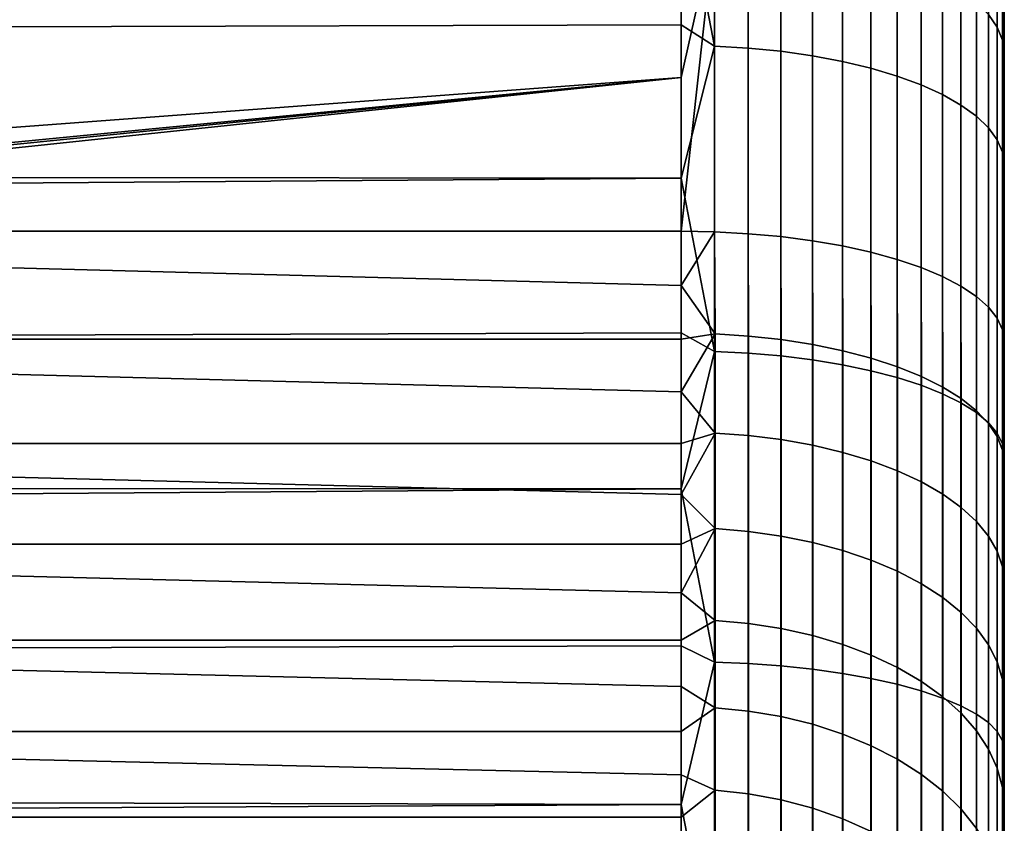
# Model space of a CAD drawing. Header units: metres. Extents: x -28 to 70, y -212 to 27.
# Tile 210 of 220: x 66.69 to 69.74, y 4.97 to 7.45. Entities that reach past the tile are written whole.
import ezdxf

# ---------------------------------------------------------------- set-up
doc = ezdxf.new("R2010")
doc.units = ezdxf.units.M
doc.layers.add('solid_10_261_012_XXX', color=7, linetype='CONTINUOUS')

msp = doc.modelspace()

# ---------------------------------------------------------------- linework, layer by layer
at = {"layer": 'solid_10_261_012_XXX'}
for points in [[(69.738998, -17.743555, 107.205429), (69.738998, 17.911919, 107.66256), (69.738998, 18.068514, 108.123878), (69.738998, -17.911919, 107.66256)], [(69.738998, 15.504929, 108.356667), (69.738998, -18.068514, 108.123878), (69.738998, -17.911919, 107.66256), (69.738998, 18.068514, 108.123878)], [(69.738998, -18.146111, 119.631935), (69.738998, 17.99575, 120.095322), (69.738998, 17.83357, 120.554672), (69.738998, -17.99575, 120.095322)], [(69.738998, -15.504929, 119.643333), (69.738998, 17.99575, 120.095322), (69.738998, -18.146111, 119.631935)], [(69.738998, 15.504929, 119.643333), (69.738998, 17.99575, 120.095322), (69.738998, -15.504929, 119.643333)], [(69.738998, -17.563536, 106.752777), (69.738998, 17.743555, 107.205429), (69.738998, 17.911919, 107.66256), (69.738998, -17.743555, 107.205429)], [(69.738998, -17.99575, 120.095322), (69.738998, 17.83357, 120.554672), (69.738998, 17.65967, 121.009712), (69.738998, -17.83357, 120.554672)], [(69.738998, -17.371964, 106.304878), (69.738998, 17.563536, 106.752777), (69.738998, 17.743555, 107.205429), (69.738998, -17.563536, 106.752777)], [(69.738998, -17.83357, 120.554672), (69.738998, 17.65967, 121.009712), (69.738998, 17.474148, 121.460175), (69.738998, -17.65967, 121.009712)], [(69.738998, -17.168959, 105.862015), (69.738998, 17.371964, 106.304878), (69.738998, 17.563536, 106.752777), (69.738998, -17.371964, 106.304878)], [(69.738998, -17.65967, 121.009712), (69.738998, 17.474148, 121.460175), (69.738998, 17.277142, 121.905716), (69.738998, -17.474148, 121.460175)], [(69.738998, -16.954683, 105.42453), (69.738998, 17.168959, 105.862015), (69.738998, 17.371964, 106.304878), (69.738998, -17.168959, 105.862015)], [(69.738998, -17.474148, 121.460175), (69.738998, 17.277142, 121.905716), (69.738998, 17.068789, 122.346039), (69.738998, -17.277142, 121.905716)], [(69.738998, -16.729265, 104.992691), (69.738998, 16.954683, 105.42453), (69.738998, 17.168959, 105.862015), (69.738998, -16.954683, 105.42453)], [(69.738998, -17.277142, 121.905716), (69.738998, 17.068789, 122.346039), (69.738998, 16.849211, 122.780899), (69.738998, -17.068789, 122.346039)], [(69.738998, -16.492836, 104.566742), (69.738998, 16.729265, 104.992691), (69.738998, 16.954683, 105.42453), (69.738998, -16.729265, 104.992691)], [(69.738998, -17.068789, 122.346039), (69.738998, 16.849211, 122.780899), (69.738998, 16.61854, 123.209999), (69.738998, -16.849211, 122.780899)], [(69.738998, -16.245565, 104.147003), (69.738998, 16.492836, 104.566742), (69.738998, 16.729265, 104.992691), (69.738998, -16.492836, 104.566742)], [(69.738998, -16.849211, 122.780899), (69.738998, 16.61854, 123.209999), (69.738998, 16.376963, 123.633018), (69.738998, -16.61854, 123.209999)], [(69.738998, -15.987629, 103.733757), (69.738998, 16.245565, 104.147003), (69.738998, 16.492836, 104.566742), (69.738998, -16.245565, 104.147003)], [(69.738998, -16.61854, 123.209999), (69.738998, 16.376963, 123.633018), (69.738998, 16.124622, 124.049706), (69.738998, -16.376963, 123.633018)], [(69.738998, -15.719178, 103.327255), (69.738998, 15.987629, 103.733757), (69.738998, 16.245565, 104.147003), (69.738998, -15.987629, 103.733757)], [(69.738998, -16.376963, 123.633018), (69.738998, 16.124622, 124.049706), (69.738998, 15.861667, 124.459808), (69.738998, -16.124622, 124.049706)], [(69.738998, 15.994229, 113.570305), (69.738998, -15.948125, 112.712616), (69.738998, -15.856026, 111.858398), (69.738998, 15.948125, 112.712616)], [(69.738998, 15.994229, 113.570305), (69.738998, -15.994229, 113.570305), (69.738998, -15.948125, 112.712616)], [(69.738998, 15.994229, 113.570305), (69.738998, 15.994229, 114.429695), (69.738998, -15.994229, 114.429695), (69.738998, -15.994229, 113.570305)], [(69.738998, 15.994229, 114.429695), (69.738998, 15.948125, 115.287384), (69.738998, -15.994229, 114.429695)], [(69.738998, -15.440375, 102.92775), (69.738998, 15.719178, 103.327255), (69.738998, 15.987629, 103.733757), (69.738998, -15.719178, 103.327255)], [(69.738998, 15.948125, 112.712616), (69.738998, -15.856026, 111.858398), (69.738998, -15.718177, 111.010201), (69.738998, 15.856026, 111.858398)], [(69.738998, 15.856026, 116.141602), (69.738998, -15.948125, 115.287384), (69.738998, -15.994229, 114.429695), (69.738998, 15.948125, 115.287384)], [(69.738998, -16.124622, 124.049706), (69.738998, 15.861667, 124.459808), (69.738998, 15.588284, 124.863029), (69.738998, -15.861667, 124.459808)], [(69.738998, 15.856026, 111.858398), (69.738998, -15.718177, 111.010201), (69.738998, -15.535112, 110.171127), (69.738998, 15.718177, 111.010201)], [(69.738998, 15.718177, 116.989799), (69.738998, -15.856026, 116.141602), (69.738998, -15.948125, 115.287384), (69.738998, 15.856026, 116.141602)], [(69.738998, -15.151441, 102.535538), (69.738998, 15.440375, 102.92775), (69.738998, 15.719178, 103.327255), (69.738998, -15.440375, 102.92775)], [(69.738998, 15.718177, 111.010201), (69.738998, -15.535112, 110.171127), (69.738998, -15.307111, 109.342499), (69.738998, 15.535112, 110.171127)], [(69.738998, 15.535112, 117.828873), (69.738998, -15.718177, 116.989799), (69.738998, -15.856026, 116.141602), (69.738998, 15.718177, 116.989799)], [(69.738998, -15.861667, 124.459808), (69.738998, 15.588284, 124.863029), (69.738998, 15.304669, 125.259087), (69.738998, -15.588284, 124.863029)], [(69.738998, 15.535112, 110.171127), (69.738998, -15.307111, 109.342499), (69.738998, -15.035082, 108.527679), (69.738998, 15.307111, 109.342499)], [(69.738998, 15.307111, 118.657501), (69.738998, -15.535112, 117.828873), (69.738998, -15.718177, 116.989799), (69.738998, 15.535112, 117.828873)], [(69.738998, 15.504929, 108.356667), (69.738998, -15.504929, 108.356667), (69.738998, -18.068514, 108.123878)], [(69.738998, 15.504929, 119.643333), (69.738998, -15.504929, 119.643333), (69.738998, -15.035082, 119.472321)], [(69.738998, 15.504929, 108.356667), (69.738998, 15.035082, 108.527679), (69.738998, -15.504929, 108.356667)], [(69.738998, 15.035082, 119.472321), (69.738998, 15.504929, 119.643333), (69.738998, -15.035082, 119.472321)], [(69.738998, -14.852552, 102.150879), (69.738998, 15.151441, 102.535538), (69.738998, 15.440375, 102.92775), (69.738998, -15.151441, 102.535538)], [(69.738998, 15.035082, 108.527679), (69.738998, 15.307111, 109.342499), (69.738998, -15.035082, 108.527679)], [(69.738998, 15.035082, 119.472321), (69.738998, -15.307111, 118.657501), (69.738998, -15.535112, 117.828873), (69.738998, 15.307111, 118.657501)], [(69.738998, -15.588284, 124.863029), (69.738998, 15.304669, 125.259087), (69.738998, 15.010991, 125.647751), (69.738998, -15.304669, 125.259087)], [(69.738998, -14.543883, 101.773987), (69.738998, 14.852552, 102.150879), (69.738998, 15.151441, 102.535538), (69.738998, -14.852552, 102.150879)], [(69.738998, 15.035082, 108.527679), (69.738998, -15.035082, 108.527679), (69.738998, -15.504929, 108.356667)], [(69.738998, 15.035082, 119.472321), (69.738998, -15.035082, 119.472321), (69.738998, -15.307111, 118.657501)], [(69.738998, -15.304669, 125.259087), (69.738998, 15.010991, 125.647751), (69.738998, 14.707424, 126.028786), (69.738998, -15.010991, 125.647751)], [(69.738998, -14.543883, 101.773987), (69.738998, 14.543883, 101.773987), (69.738998, 14.852552, 102.150879)], [(69.738998, -15.010991, 125.647751), (69.738998, 14.707424, 126.028786), (69.738998, 14.394206, 126.401886), (69.738998, -14.707424, 126.028786)], [(69.738998, -14.225649, 101.405121), (69.738998, 14.225649, 101.405121), (69.738998, 14.543883, 101.773987)], [(69.738998, -14.543883, 101.773987), (69.738998, -14.225649, 101.405121), (69.738998, 14.543883, 101.773987)], [(69.738998, -14.394206, 126.401886), (69.738998, 14.394206, 126.401886), (69.738998, 14.071533, 126.76683)], [(69.738998, -14.394206, 126.401886), (69.738998, -14.707424, 126.028786), (69.738998, 14.394206, 126.401886)], [(69.738998, -13.898085, 101.044571), (69.738998, 13.898085, 101.044571), (69.738998, 14.225649, 101.405121)], [(69.738998, -14.225649, 101.405121), (69.738998, -13.898085, 101.044571), (69.738998, 14.225649, 101.405121)], [(69.738998, -14.071533, 126.76683), (69.738998, 14.071533, 126.76683), (69.738998, 13.739594, 127.123398)], [(69.738998, -14.071533, 126.76683), (69.738998, -14.394206, 126.401886), (69.738998, 14.071533, 126.76683)], [(69.738998, -13.561379, 100.69252), (69.738998, 13.561379, 100.69252), (69.738998, 13.898085, 101.044571)], [(69.738998, -13.898085, 101.044571), (69.738998, -13.561379, 100.69252), (69.738998, 13.898085, 101.044571)], [(69.738998, -13.739594, 127.123398), (69.738998, 13.739594, 127.123398), (69.738998, 13.398613, 127.471344)], [(69.738998, -13.739594, 127.123398), (69.738998, -14.071533, 126.76683), (69.738998, 13.739594, 127.123398)], [(69.738998, -13.215735, 100.349197), (69.738998, 13.215735, 100.349197), (69.738998, 13.561379, 100.69252)], [(69.738998, -13.561379, 100.69252), (69.738998, -13.215735, 100.349197), (69.738998, 13.561379, 100.69252)], [(69.738998, -13.398613, 127.471344), (69.738998, 13.398613, 127.471344), (69.738998, 13.048852, 127.81041)], [(69.738998, -13.398613, 127.471344), (69.738998, -13.739594, 127.123398), (69.738998, 13.398613, 127.471344)], [(69.738998, -12.861423, 100.01487), (69.738998, 12.861423, 100.01487), (69.738998, 13.215735, 100.349197)], [(69.738998, -13.215735, 100.349197), (69.738998, -12.861423, 100.01487), (69.738998, 13.215735, 100.349197)], [(69.738998, -13.048852, 127.81041), (69.738998, 13.048852, 127.81041), (69.738998, 12.690515, 128.140396)], [(69.738998, -13.048852, 127.81041), (69.738998, -13.398613, 127.471344), (69.738998, 13.048852, 127.81041)], [(69.738998, -12.498667, 99.689751), (69.738998, 12.498667, 99.689751), (69.738998, 12.861423, 100.01487)], [(69.738998, -12.861423, 100.01487), (69.738998, -12.498667, 99.689751), (69.738998, 12.861423, 100.01487)], [(69.738998, -12.690515, 128.140396), (69.738998, 12.690515, 128.140396), (69.738998, 12.323809, 128.461105)], [(69.738998, -12.690515, 128.140396), (69.738998, -13.048852, 127.81041), (69.738998, 12.690515, 128.140396)], [(69.738998, -12.127678, 99.374016), (69.738998, 12.127678, 99.374016), (69.738998, 12.498667, 99.689751)], [(69.738998, -12.498667, 99.689751), (69.738998, -12.127678, 99.374016), (69.738998, 12.498667, 99.689751)], [(69.738998, -12.323809, 128.461105), (69.738998, 12.323809, 128.461105), (69.738998, 11.949007, 128.772308)], [(69.738998, -12.323809, 128.461105), (69.738998, -12.690515, 128.140396), (69.738998, 12.323809, 128.461105)], [(69.738998, -11.748703, 99.067886), (69.738998, 11.748703, 99.067886), (69.738998, 12.127678, 99.374016)], [(69.738998, -12.127678, 99.374016), (69.738998, -11.748703, 99.067886), (69.738998, 12.127678, 99.374016)], [(69.738998, -11.949007, 128.772308), (69.738998, 11.949007, 128.772308), (69.738998, 11.566355, 129.073792)], [(69.738998, -11.949007, 128.772308), (69.738998, -12.323809, 128.461105), (69.738998, 11.949007, 128.772308)], [(69.738998, -11.362031, 98.771599), (69.738998, 11.362031, 98.771599), (69.738998, 11.748703, 99.067886)], [(69.738998, -11.748703, 99.067886), (69.738998, -11.362031, 98.771599), (69.738998, 11.748703, 99.067886)], [(69.738998, -11.566355, 129.073792), (69.738998, 11.566355, 129.073792), (69.738998, 11.176081, 129.365387)], [(69.738998, -11.566355, 129.073792), (69.738998, -11.949007, 128.772308), (69.738998, 11.566355, 129.073792)], [(69.738998, -10.967891, 98.485321), (69.738998, 10.967891, 98.485321), (69.738998, 11.362031, 98.771599)], [(69.738998, -11.362031, 98.771599), (69.738998, -10.967891, 98.485321), (69.738998, 11.362031, 98.771599)], [(69.738998, -11.176081, 129.365387), (69.738998, 11.176081, 129.365387), (69.738998, 10.778458, 129.646881)], [(69.738998, -11.176081, 129.365387), (69.738998, -11.566355, 129.073792), (69.738998, 11.176081, 129.365387)], [(69.738998, -10.566512, 98.209221), (69.738998, 10.566512, 98.209221), (69.738998, 10.967891, 98.485321)], [(69.738998, -10.967891, 98.485321), (69.738998, -10.566512, 98.209221), (69.738998, 10.967891, 98.485321)], [(69.738998, -10.778458, 129.646881), (69.738998, 10.778458, 129.646881), (69.738998, 10.373818, 129.91803)], [(69.738998, -10.778458, 129.646881), (69.738998, -11.176081, 129.365387), (69.738998, 10.778458, 129.646881)], [(69.738998, -10.158202, 97.943512), (69.738998, 10.158202, 97.943512), (69.738998, 10.566512, 98.209221)], [(69.738998, -10.566512, 98.209221), (69.738998, -10.158202, 97.943512), (69.738998, 10.566512, 98.209221)], [(69.738998, -10.373818, 129.91803), (69.738998, 10.373818, 129.91803), (69.738998, 9.962377, 130.178726)], [(69.738998, -10.373818, 129.91803), (69.738998, -10.778458, 129.646881), (69.738998, 10.373818, 129.91803)], [(69.738998, -9.743232, 97.688362), (69.738998, 9.743232, 97.688362), (69.738998, 10.158202, 97.943512)], [(69.738998, -10.158202, 97.943512), (69.738998, -9.743232, 97.688362), (69.738998, 10.158202, 97.943512)], [(69.738998, -9.962377, 130.178726), (69.738998, 9.962377, 130.178726), (69.738998, 9.544342, 130.428802)], [(69.738998, -9.962377, 130.178726), (69.738998, -10.373818, 129.91803), (69.738998, 9.962377, 130.178726)], [(69.738998, -9.321843, 97.443939), (69.738998, 9.321843, 97.443939), (69.738998, 9.743232, 97.688362)], [(69.738998, -9.743232, 97.688362), (69.738998, -9.321843, 97.443939), (69.738998, 9.743232, 97.688362)], [(69.738998, -9.544342, 130.428802), (69.738998, 9.544342, 130.428802), (69.738998, 9.119967, 130.668121)], [(69.738998, -9.544342, 130.428802), (69.738998, -9.962377, 130.178726), (69.738998, 9.544342, 130.428802)], [(69.738998, -8.894303, 97.210381), (69.738998, 8.894303, 97.210381), (69.738998, 9.321843, 97.443939)], [(69.738998, -9.321843, 97.443939), (69.738998, -8.894303, 97.210381), (69.738998, 9.321843, 97.443939)], [(69.738998, -9.119967, 130.668121), (69.738998, 9.119967, 130.668121), (69.738998, 8.689576, 130.896484)], [(69.738998, -9.119967, 130.668121), (69.738998, -9.544342, 130.428802), (69.738998, 9.119967, 130.668121)], [(69.738998, -8.460947, 96.987877), (69.738998, 8.460947, 96.987877), (69.738998, 8.894303, 97.210381)], [(69.738998, -8.894303, 97.210381), (69.738998, -8.460947, 96.987877), (69.738998, 8.894303, 97.210381)], [(69.738998, -8.689576, 130.896484), (69.738998, 8.689576, 130.896484), (69.738998, 8.253485, 131.113739)], [(69.738998, -8.689576, 130.896484), (69.738998, -9.119967, 130.668121), (69.738998, 8.689576, 130.896484)], [(69.738998, -8.022034, 96.776558), (69.738998, 8.022034, 96.776558), (69.738998, 8.460947, 96.987877)], [(69.738998, -8.460947, 96.987877), (69.738998, -8.022034, 96.776558), (69.738998, 8.460947, 96.987877)], [(69.689995, 8.357542, 131.406815), (69.689995, 7.470807, 131.80542), (69.717125, 7.431652, 131.712097), (69.717125, 8.313739, 131.315582)], [(68.842171, 7.372939, 95.414352), (68.738998, 7.90791, 95.629784), (68.842171, 8.299069, 95.809013)], [(68.842171, 7.372939, 95.414352), (68.842171, 8.299069, 95.809013), (68.945679, 8.292323, 95.823799), (68.945679, 7.366945, 95.429459)], [(68.945679, 7.366945, 95.429459), (68.945679, 8.292323, 95.823799), (69.046921, 8.281117, 95.848366), (69.046921, 7.35699, 95.454552)], [(69.717125, 8.313739, 131.315582), (69.717125, 7.431652, 131.712097), (69.733521, 7.391613, 131.616669), (69.733521, 8.268948, 131.22229)], [(69.046921, 7.35699, 95.454552), (69.046921, 8.281117, 95.848366), (69.144783, 8.265577, 95.882423), (69.144783, 7.343184, 95.489357)], [(69.144783, 7.343184, 95.489357), (69.144783, 8.265577, 95.882423), (69.238182, 8.245872, 95.925621), (69.238182, 7.325678, 95.533485)], [(69.733521, 8.268948, 131.22229), (69.733521, 7.391613, 131.616669), (69.738998, 7.812056, 131.319687)], [(69.238182, 7.325678, 95.533485), (69.238182, 8.245872, 95.925621), (69.326111, 8.222219, 95.977463), (69.326111, 7.304664, 95.586456)], [(69.738998, -8.253485, 131.113739), (69.738998, 8.253485, 131.113739), (69.738998, 7.812056, 131.319687)], [(69.738998, -8.253485, 131.113739), (69.738998, -8.689576, 130.896484), (69.738998, 8.253485, 131.113739)], [(69.326111, 7.304664, 95.586456), (69.326111, 8.222219, 95.977463), (69.407585, 8.194877, 96.037399), (69.407585, 7.280374, 95.64769)], [(69.407585, 7.280374, 95.64769), (69.407585, 8.194877, 96.037399), (69.481728, 8.164146, 96.104759), (69.481728, 7.253072, 95.716507)], [(69.481728, 7.253072, 95.716507), (69.481728, 8.164146, 96.104759), (69.547707, 8.130364, 96.178802), (69.547707, 7.223061, 95.79216)], [(69.547707, 7.223061, 95.79216), (69.547707, 8.130364, 96.178802), (69.604813, 8.093904, 96.25872), (69.604813, 7.190668, 95.873817)], [(69.604813, 7.190668, 95.873817), (69.604813, 8.093904, 96.25872), (69.65242, 8.055161, 96.343643), (69.65242, 7.15625, 95.960579)], [(69.65242, 7.15625, 95.960579), (69.65242, 8.055161, 96.343643), (69.689995, 8.014565, 96.432625), (69.689995, 7.120183, 96.051498)], [(69.738998, -7.577818, 96.576546), (69.738998, 7.577818, 96.576546), (69.738998, 8.022034, 96.776558)], [(69.738998, -8.022034, 96.776558), (69.738998, -7.577818, 96.576546), (69.738998, 8.022034, 96.776558)], [(69.689995, 7.120183, 96.051498), (69.689995, 8.014565, 96.432625), (69.717125, 7.972559, 96.524704), (69.717125, 7.082866, 96.145569)], [(69.717125, 7.082866, 96.145569), (69.717125, 7.972559, 96.524704), (69.733521, 7.929606, 96.618851), (69.733521, 7.044706, 96.24176)], [(69.733521, 7.929606, 96.618851), (69.738998, 7.577818, 96.576546), (69.738998, 7.128626, 96.387993)], [(69.733521, 7.044706, 96.24176), (69.733521, 7.929606, 96.618851), (69.738998, 7.128626, 96.387993)], [(28.470873, 7.328418, 95.391014), (28.284897, 7.668454, 95.528542), (68.738998, 7.90791, 95.629784), (68.738998, 7.438692, 95.434822)], [(68.842171, 7.372939, 95.414352), (68.738998, 7.438692, 95.434822), (68.738998, 7.90791, 95.629784)], [(69.733521, 7.391613, 131.616669), (69.738998, 7.365757, 131.51416), (69.738998, 7.812056, 131.319687)], [(69.738998, -7.812056, 131.319687), (69.738998, 7.812056, 131.319687), (69.738998, 7.365757, 131.51416)], [(69.738998, -7.812056, 131.319687), (69.738998, -8.253485, 131.113739), (69.738998, 7.812056, 131.319687)], [(68.738998, 7.746516, 132.438858), (59.5, 7.510454, 132.53627), (59.5, 6.585786, 132.884583), (68.738998, 7.275606, 132.6297)], [(68.842171, 7.736009, 132.437485), (68.738998, 7.746516, 132.438858), (68.738998, 7.275606, 132.6297)], [(68.842171, 7.736009, 132.437485), (68.738998, 7.275606, 132.6297), (68.738998, 6.8, 132.808502)], [(68.842171, 7.736009, 132.437485), (68.738998, 6.8, 132.808502), (68.842171, 6.798185, 132.803497)], [(68.842171, 7.736009, 132.437485), (68.842171, 6.798185, 132.803497), (68.945679, 6.792659, 132.788208), (68.945679, 7.72972, 132.422485)], [(68.945679, 7.72972, 132.422485), (68.945679, 6.792659, 132.788208), (69.046921, 6.78348, 132.762817), (69.046921, 7.719275, 132.397598)], [(69.046921, 7.719275, 132.397598), (69.046921, 6.78348, 132.762817), (69.144783, 6.77075, 132.7276), (69.144783, 7.704789, 132.363068)], [(69.144783, 7.704789, 132.363068), (69.144783, 6.77075, 132.7276), (69.238182, 6.754609, 132.682953), (69.238182, 7.686421, 132.31929)], [(69.238182, 7.686421, 132.31929), (69.238182, 6.754609, 132.682953), (69.326111, 6.735233, 132.629364), (69.326111, 7.664372, 132.266754)], [(69.326111, 7.664372, 132.266754), (69.326111, 6.735233, 132.629364), (69.407585, 6.712836, 132.567413), (69.407585, 7.638885, 132.206009)], [(69.407585, 7.638885, 132.206009), (69.407585, 6.712836, 132.567413), (69.481728, 6.687663, 132.497787), (69.481728, 7.61024, 132.137726)], [(69.481728, 7.61024, 132.137726), (69.481728, 6.687663, 132.497787), (69.547707, 6.659991, 132.421249), (69.547707, 7.578751, 132.062683)], [(69.547707, 7.578751, 132.062683), (69.547707, 6.659991, 132.421249), (69.604813, 6.630123, 132.338638), (69.604813, 7.544763, 131.981674)], [(69.738998, -7.128626, 96.387993), (69.738998, 7.128626, 96.387993), (69.738998, 7.577818, 96.576546)], [(69.738998, -7.577818, 96.576546), (69.738998, -7.128626, 96.387993), (69.738998, 7.577818, 96.576546)], [(69.604813, 7.544763, 131.981674), (69.604813, 6.630123, 132.338638), (69.65242, 6.598388, 132.250854), (69.65242, 7.508649, 131.895615)], [(69.65242, 7.508649, 131.895615), (69.65242, 6.598388, 132.250854), (69.689995, 6.565134, 132.158875), (69.689995, 7.470807, 131.80542)], [(69.689995, 7.470807, 131.80542), (69.689995, 6.565134, 132.158875), (69.717125, 6.530725, 132.063705), (69.717125, 7.431652, 131.712097)], [(28.648157, 6.993356, 95.262527), (28.470873, 7.328418, 95.391014), (68.738998, 7.438692, 95.434822), (68.738998, 6.964672, 95.251846)], [(68.842171, 7.372939, 95.414352), (68.738998, 6.964672, 95.251846), (68.738998, 7.438692, 95.434822)], [(69.717125, 7.431652, 131.712097), (69.717125, 6.530725, 132.063705), (69.733521, 6.49554, 131.966385), (69.733521, 7.391613, 131.616669)], [(69.733521, 7.391613, 131.616669), (69.738998, 6.914984, 131.696976), (69.738998, 7.365757, 131.51416)], [(69.733521, 7.391613, 131.616669), (69.733521, 6.49554, 131.966385), (69.738998, 6.914984, 131.696976)], [(68.842171, 6.428118, 95.066803), (68.738998, 6.964672, 95.251846), (68.842171, 7.372939, 95.414352)], [(68.842171, 6.428118, 95.066803), (68.842171, 7.372939, 95.414352), (68.945679, 7.366945, 95.429459), (68.945679, 6.422892, 95.082199)], [(68.945679, 6.422892, 95.082199), (68.945679, 7.366945, 95.429459), (69.046921, 7.35699, 95.454552), (69.046921, 6.414213, 95.107758)], [(69.046921, 6.414213, 95.107758), (69.046921, 7.35699, 95.454552), (69.144783, 7.343184, 95.489357), (69.144783, 6.402176, 95.143211)], [(69.738998, -7.365757, 131.51416), (69.738998, 7.365757, 131.51416), (69.738998, 6.914984, 131.696976)], [(69.738998, -7.365757, 131.51416), (69.738998, -7.812056, 131.319687), (69.738998, 7.365757, 131.51416)], [(69.144783, 6.402176, 95.143211), (69.144783, 7.343184, 95.489357), (69.238182, 7.325678, 95.533485), (69.238182, 6.386913, 95.188171)], [(69.238182, 6.386913, 95.188171), (69.238182, 7.325678, 95.533485), (69.326111, 7.304664, 95.586456), (69.326111, 6.368592, 95.242126)], [(69.326111, 6.368592, 95.242126), (69.326111, 7.304664, 95.586456), (69.407585, 7.280374, 95.64769), (69.407585, 6.347414, 95.304504)], [(63.677486, 6.785068, 132.813904), (68.738998, 7.275606, 132.6297), (59.5, 6.585786, 132.884583)], [(63.677486, 6.785068, 132.813904), (63.958149, 6.79621, 132.809875), (68.738998, 7.275606, 132.6297)], [(63.958149, 6.79621, 132.809875), (64.238998, 6.8, 132.808502), (68.738998, 7.275606, 132.6297)], [(64.238998, 6.8, 132.808502), (68.738998, 6.8, 132.808502), (68.738998, 7.275606, 132.6297)], [(69.407585, 6.347414, 95.304504), (69.407585, 7.280374, 95.64769), (69.481728, 7.253072, 95.716507), (69.481728, 6.323612, 95.374611)], [(69.481728, 6.323612, 95.374611), (69.481728, 7.253072, 95.716507), (69.547707, 7.223061, 95.79216), (69.547707, 6.297446, 95.451683)], [(69.547707, 6.297446, 95.451683), (69.547707, 7.223061, 95.79216), (69.604813, 7.190668, 95.873817), (69.604813, 6.269204, 95.534866)], [(69.604813, 6.269204, 95.534866), (69.604813, 7.190668, 95.873817), (69.65242, 7.15625, 95.960579), (69.65242, 6.239196, 95.623245)], [(69.65242, 6.239196, 95.623245), (69.65242, 7.15625, 95.960579), (69.689995, 7.120183, 96.051498), (69.689995, 6.207752, 95.715866)], [(69.689995, 6.207752, 95.715866), (69.689995, 7.120183, 96.051498), (69.717125, 7.082866, 96.145569), (69.717125, 6.175217, 95.811691)], [(69.733521, 7.044706, 96.24176), (69.738998, 7.128626, 96.387993), (69.738998, 6.674774, 96.211029)], [(69.738998, -6.674774, 96.211029), (69.738998, 6.674774, 96.211029), (69.738998, 7.128626, 96.387993)], [(69.738998, -7.128626, 96.387993), (69.738998, -6.674774, 96.211029), (69.738998, 7.128626, 96.387993)], [(69.717125, 6.175217, 95.811691), (69.717125, 7.082866, 96.145569), (69.733521, 7.044706, 96.24176), (69.733521, 6.141947, 95.909683)], [(69.733521, 7.044706, 96.24176), (69.738998, 6.674774, 96.211029), (69.738998, 6.216523, 96.045753)], [(69.733521, 6.141947, 95.909683), (69.733521, 7.044706, 96.24176), (69.738998, 6.216523, 96.045753)], [(28.816442, 6.663756, 95.142792), (28.648157, 6.993356, 95.262527), (68.738998, 6.964672, 95.251846)], [(28.975773, 6.339861, 95.031441), (28.816442, 6.663756, 95.142792), (68.738998, 6.964672, 95.251846), (68.738998, 6.486157, 95.080971)], [(68.842171, 6.428118, 95.066803), (68.738998, 6.486157, 95.080971), (68.738998, 6.964672, 95.251846)], [(69.733521, 6.49554, 131.966385), (69.738998, 6.46, 131.868088), (69.738998, 6.914984, 131.696976)], [(69.738998, -6.914984, 131.696976), (69.738998, 6.914984, 131.696976), (69.738998, 6.46, 131.868088)], [(69.738998, -6.914984, 131.696976), (69.738998, -7.365757, 131.51416), (69.738998, 6.914984, 131.696976)], [(68.738998, 6.631878, 132.872742), (68.738998, 6.8, 132.808502), (64.238998, 6.8, 132.808502), (64.238998, 6.751266, 132.826416)], [(68.842171, 6.798185, 132.803497), (68.738998, 6.8, 132.808502), (68.738998, 6.631878, 132.872742)], [(68.842171, 6.798185, 132.803497), (68.738998, 6.631878, 132.872742), (68.843529, 6.482253, 132.929855)], [(68.842171, 6.798185, 132.803497), (68.843529, 6.482253, 132.929855), (68.947014, 6.475644, 132.914856), (68.945679, 6.792659, 132.788208)], [(68.945679, 6.792659, 132.788208), (68.947014, 6.475644, 132.914856), (69.048218, 6.464705, 132.89003), (69.046921, 6.78348, 132.762817)], [(69.046921, 6.78348, 132.762817), (69.048218, 6.464705, 132.89003), (69.146027, 6.449559, 132.855637), (69.144783, 6.77075, 132.7276)], [(69.144783, 6.77075, 132.7276), (69.146027, 6.449559, 132.855637), (69.239365, 6.430371, 132.812073), (69.238182, 6.754609, 132.682953)], [(68.738998, 6.466177, 132.942978), (68.738998, 6.631878, 132.872742), (64.238998, 6.751266, 132.826416), (64.238998, 6.466173, 132.942978)], [(69.238182, 6.754609, 132.682953), (69.239365, 6.430371, 132.812073), (69.327209, 6.407351, 132.759811), (69.326111, 6.735233, 132.629364)], [(69.326111, 6.735233, 132.629364), (69.327209, 6.407351, 132.759811), (69.4086, 6.380752, 132.699432), (69.407585, 6.712836, 132.567413)], [(69.407585, 6.712836, 132.567413), (69.4086, 6.380752, 132.699432), (69.482635, 6.350865, 132.631577), (69.481728, 6.687663, 132.497787)], [(69.481728, 6.687663, 132.497787), (69.482635, 6.350865, 132.631577), (69.548508, 6.318021, 132.557007), (69.547707, 6.659991, 132.421249)], [(69.738998, -6.216523, 96.045753), (69.738998, 6.216523, 96.045753), (69.738998, 6.674774, 96.211029)], [(69.738998, -6.674774, 96.211029), (69.738998, -6.216523, 96.045753), (69.738998, 6.674774, 96.211029)], [(69.547707, 6.659991, 132.421249), (69.548508, 6.318021, 132.557007), (69.605499, 6.282578, 132.476547), (69.604813, 6.630123, 132.338638)], [(68.843529, 6.482253, 132.929855), (68.738998, 6.631878, 132.872742), (68.738998, 6.466177, 132.942978)], [(69.604813, 6.630123, 132.338638), (69.605499, 6.282578, 132.476547), (69.652969, 6.244926, 132.391068), (69.65242, 6.598388, 132.250854)], [(69.65242, 6.598388, 132.250854), (69.652969, 6.244926, 132.391068), (69.690414, 6.205479, 132.301514), (69.689995, 6.565134, 132.158875)], [(69.689995, 6.565134, 132.158875), (69.690414, 6.205479, 132.301514), (69.717407, 6.164669, 132.208862), (69.717125, 6.530725, 132.063705)], [(69.717125, 6.530725, 132.063705), (69.717407, 6.164669, 132.208862), (69.733665, 6.122944, 132.114136), (69.733521, 6.49554, 131.966385)], [(69.733521, 6.49554, 131.966385), (69.733665, 6.122944, 132.114136), (69.738998, 6.082073, 132.019409), (69.738998, 6.46, 131.868088)], [(29.125975, 6.022293, 94.928238), (28.975773, 6.339861, 95.031441), (68.738998, 6.486157, 95.080971), (68.738998, 6.003456, 94.922302)], [(68.738998, 6.30311, 133.019119), (68.738998, 6.466177, 132.942978), (64.238998, 6.466173, 132.942978), (64.238998, 6.42122, 132.963257)], [(68.842171, 6.428118, 95.066803), (68.738998, 6.003456, 94.922302), (68.738998, 6.486157, 95.080971)], [(68.843529, 6.482253, 132.929855), (68.738998, 6.466177, 132.942978), (68.738998, 6.30311, 133.019119)], [(68.843529, 6.482253, 132.929855), (68.738998, 6.30311, 133.019119), (68.843529, 6.175693, 133.07753)], [(68.843529, 6.482253, 132.929855), (68.843529, 6.175693, 133.07753), (68.947014, 6.168079, 133.063004), (68.947014, 6.475644, 132.914856)], [(68.947014, 6.475644, 132.914856), (68.947014, 6.168079, 133.063004), (69.048218, 6.15548, 133.038986), (69.048218, 6.464705, 132.89003)], [(69.048218, 6.464705, 132.89003), (69.048218, 6.15548, 133.038986), (69.146027, 6.138032, 133.005707), (69.146027, 6.449559, 132.855637)], [(69.146027, 6.449559, 132.855637), (69.146027, 6.138032, 133.005707), (69.239365, 6.115928, 132.963547), (69.239365, 6.430371, 132.812073)], [(69.738998, -6.46, 131.868088), (69.738998, 6.46, 131.868088), (69.738998, 6.082073, 132.019409)], [(69.738998, -6.46, 131.868088), (69.738998, -6.914984, 131.696976), (69.738998, 6.46, 131.868088)], [(68.738998, 6.14289, 133.101089), (68.738998, 6.30311, 133.019119), (64.238998, 6.42122, 132.963257), (64.238998, 6.142882, 133.101105)], [(68.842171, 5.467001, 94.767258), (68.738998, 6.003456, 94.922302), (68.842171, 6.428118, 95.066803)], [(68.842171, 5.467001, 94.767258), (68.842171, 6.428118, 95.066803), (68.945679, 6.422892, 95.082199), (68.945679, 5.462556, 94.78289)], [(68.945679, 5.462556, 94.78289), (68.945679, 6.422892, 95.082199), (69.046921, 6.414213, 95.107758), (69.046921, 5.455175, 94.808861)], [(69.046921, 5.455175, 94.808861), (69.046921, 6.414213, 95.107758), (69.144783, 6.402176, 95.143211), (69.144783, 5.444938, 94.844872)], [(69.144783, 5.444938, 94.844872), (69.144783, 6.402176, 95.143211), (69.238182, 6.386913, 95.188171), (69.238182, 5.431957, 94.890541)], [(69.239365, 6.430371, 132.812073), (69.239365, 6.115928, 132.963547), (69.327209, 6.08941, 132.912964), (69.327209, 6.407351, 132.759811)], [(69.327209, 6.407351, 132.759811), (69.327209, 6.08941, 132.912964), (69.4086, 6.05877, 132.854523), (69.4086, 6.380752, 132.699432)], [(69.238182, 5.431957, 94.890541), (69.238182, 6.386913, 95.188171), (69.326111, 6.368592, 95.242126), (69.326111, 5.416376, 94.945351)], [(69.4086, 6.380752, 132.699432), (69.4086, 6.05877, 132.854523), (69.482635, 6.024344, 132.788864), (69.482635, 6.350865, 132.631577)], [(69.326111, 5.416376, 94.945351), (69.326111, 6.368592, 95.242126), (69.407585, 6.347414, 95.304504), (69.407585, 5.398364, 95.00872)], [(69.407585, 5.398364, 95.00872), (69.407585, 6.347414, 95.304504), (69.481728, 6.323612, 95.374611), (69.481728, 5.37812, 95.079933)], [(69.482635, 6.350865, 132.631577), (69.482635, 6.024344, 132.788864), (69.548508, 5.986509, 132.716705), (69.548508, 6.318021, 132.557007)], [(69.481728, 5.37812, 95.079933), (69.481728, 6.323612, 95.374611), (69.547707, 6.297446, 95.451683), (69.547707, 5.355867, 95.158218)], [(69.548508, 6.318021, 132.557007), (69.548508, 5.986509, 132.716705), (69.605499, 5.945682, 132.63884), (69.605499, 6.282578, 132.476547)], [(68.843529, 6.175693, 133.07753), (68.738998, 6.30311, 133.019119), (68.738998, 6.14289, 133.101089)], [(69.547707, 5.355867, 95.158218), (69.547707, 6.297446, 95.451683), (69.604813, 6.269204, 95.534866), (69.604813, 5.331848, 95.242722)], [(69.605499, 6.282578, 132.476547), (69.605499, 5.945682, 132.63884), (69.652969, 5.902309, 132.556107), (69.652969, 6.244926, 132.391068)], [(69.604813, 5.331848, 95.242722), (69.604813, 6.269204, 95.534866), (69.65242, 6.239196, 95.623245), (69.65242, 5.306327, 95.332504)], [(69.65242, 5.306327, 95.332504), (69.65242, 6.239196, 95.623245), (69.689995, 6.207752, 95.715866), (69.689995, 5.279584, 95.426582)], [(69.652969, 6.244926, 132.391068), (69.652969, 5.902309, 132.556107), (69.690414, 5.856868, 132.469437), (69.690414, 6.205479, 132.301514)], [(69.689995, 5.279584, 95.426582), (69.689995, 6.207752, 95.715866), (69.717125, 6.175217, 95.811691), (69.717125, 5.251913, 95.523926)], [(69.690414, 6.205479, 132.301514), (69.690414, 5.856868, 132.469437), (69.717407, 5.809858, 132.379776), (69.717407, 6.164669, 132.208862)], [(69.733521, 6.141947, 95.909683), (69.738998, 6.216523, 96.045753), (69.738998, 5.754156, 95.892273)], [(69.738998, -5.754156, 95.892273), (69.738998, 5.754156, 95.892273), (69.738998, 6.216523, 96.045753)], [(69.738998, -6.216523, 96.045753), (69.738998, -5.754156, 95.892273), (69.738998, 6.216523, 96.045753)], [(68.843529, 6.175693, 133.07753), (68.738998, 6.14289, 133.101089), (68.738998, 5.985724, 133.188782)], [(68.843529, 6.175693, 133.07753), (68.738998, 5.985724, 133.188782), (68.843529, 5.879875, 133.245697)], [(68.843529, 6.175693, 133.07753), (68.843529, 5.879875, 133.245697), (68.947014, 5.871292, 133.23172), (68.947014, 6.168079, 133.063004)], [(68.947014, 6.168079, 133.063004), (68.947014, 5.871292, 133.23172), (69.048218, 5.857089, 133.208603), (69.048218, 6.15548, 133.038986)], [(69.717125, 5.251913, 95.523926), (69.717125, 6.175217, 95.811691), (69.733521, 6.141947, 95.909683), (69.733521, 5.223618, 95.623474)], [(69.717407, 6.164669, 132.208862), (69.717407, 5.809858, 132.379776), (69.733665, 5.761794, 132.288116), (69.733665, 6.122944, 132.114136)], [(68.738998, 5.985724, 133.188782), (68.738998, 6.14289, 133.101089), (64.238998, 6.142882, 133.101105), (64.238998, 6.10179, 133.123322)], [(69.048218, 6.15548, 133.038986), (69.048218, 5.857089, 133.208603), (69.146027, 5.83742, 133.17659), (69.146027, 6.138032, 133.005707)], [(69.146027, 6.138032, 133.005707), (69.146027, 5.83742, 133.17659), (69.239365, 5.812503, 133.136032), (69.239365, 6.115928, 132.963547)], [(69.733521, 6.141947, 95.909683), (69.738998, 5.754156, 95.892273), (69.738998, 5.288036, 95.75071)], [(69.733521, 5.223618, 95.623474), (69.733521, 6.141947, 95.909683), (69.738998, 5.288036, 95.75071)], [(68.738998, 5.831815, 133.282074), (68.738998, 5.985724, 133.188782), (64.238998, 6.10179, 133.123322), (64.238998, 5.831803, 133.282074)], [(69.239365, 6.115928, 132.963547), (69.239365, 5.812503, 133.136032), (69.327209, 5.782611, 133.087372), (69.327209, 6.08941, 132.912964)], [(69.733665, 5.761794, 132.288116), (69.738998, 5.7146, 132.196365), (69.738998, 6.082073, 132.019409), (69.733665, 6.122944, 132.114136)], [(69.327209, 6.08941, 132.912964), (69.327209, 5.782611, 133.087372), (69.4086, 5.748071, 133.031143), (69.4086, 6.05877, 132.854523)], [(69.738998, -6.082073, 132.019409), (69.738998, 6.082073, 132.019409), (69.738998, 5.7146, 132.196365)], [(69.738998, -6.082073, 132.019409), (69.738998, -6.46, 131.868088), (69.738998, 6.082073, 132.019409)], [(69.4086, 6.05877, 132.854523), (69.4086, 5.748071, 133.031143), (69.482635, 5.709263, 132.967972), (69.482635, 6.024344, 132.788864)], [(29.267052, 5.711257, 94.832802), (29.125975, 6.022293, 94.928238), (68.738998, 6.003456, 94.922302)], [(69.482635, 6.024344, 132.788864), (69.482635, 5.709263, 132.967972), (69.548508, 5.666613, 132.898544), (69.548508, 5.986509, 132.716705)], [(29.399527, 5.406148, 94.744522), (29.267052, 5.711257, 94.832802), (68.738998, 6.003456, 94.922302), (68.738998, 5.51688, 94.775955)], [(68.842171, 5.467001, 94.767258), (68.738998, 5.51688, 94.775955), (68.738998, 6.003456, 94.922302)], [(68.843529, 5.879875, 133.245697), (68.738998, 5.985724, 133.188782), (68.738998, 5.831815, 133.282074)], [(69.548508, 5.986509, 132.716705), (69.548508, 5.666613, 132.898544), (69.605499, 5.620589, 132.823639), (69.605499, 5.945682, 132.63884)], [(69.605499, 5.945682, 132.63884), (69.605499, 5.620589, 132.823639), (69.652969, 5.571697, 132.744049), (69.652969, 5.902309, 132.556107)], [(69.652969, 5.902309, 132.556107), (69.652969, 5.571697, 132.744049), (69.690414, 5.520473, 132.660675), (69.690414, 5.856868, 132.469437)], [(68.843529, 5.879875, 133.245697), (68.738998, 5.831815, 133.282074), (68.738998, 5.681362, 133.380829)], [(68.843529, 5.879875, 133.245697), (68.738998, 5.681362, 133.380829), (68.843529, 5.596165, 133.433563)], [(68.843529, 5.879875, 133.245697), (68.843529, 5.596165, 133.433563), (68.947014, 5.586653, 133.420212), (68.947014, 5.871292, 133.23172)], [(68.947014, 5.871292, 133.23172), (68.947014, 5.586653, 133.420212), (69.048218, 5.570911, 133.398102), (69.048218, 5.857089, 133.208603)], [(69.048218, 5.857089, 133.208603), (69.048218, 5.570911, 133.398102), (69.146027, 5.549113, 133.367493), (69.146027, 5.83742, 133.17659)], [(69.690414, 5.856868, 132.469437), (69.690414, 5.520473, 132.660675), (69.717407, 5.467479, 132.574402), (69.717407, 5.809858, 132.379776)], [(68.738998, 5.681362, 133.380829), (68.738998, 5.831815, 133.282074), (64.238998, 5.831803, 133.282074), (64.238998, 5.794607, 133.305771)], [(69.146027, 5.83742, 133.17659), (69.146027, 5.549113, 133.367493), (69.239365, 5.521498, 133.32872), (69.239365, 5.812503, 133.136032)], [(68.738998, 5.534561, 133.48494), (68.738998, 5.681362, 133.380829), (64.238998, 5.794607, 133.305771), (64.238998, 5.534548, 133.484955)], [(69.239365, 5.812503, 133.136032), (69.239365, 5.521498, 133.32872), (69.327209, 5.488369, 133.282211), (69.327209, 5.782611, 133.087372)], [(69.717407, 5.809858, 132.379776), (69.717407, 5.467479, 132.574402), (69.733665, 5.413298, 132.486206), (69.733665, 5.761794, 132.288116)], [(69.327209, 5.782611, 133.087372), (69.327209, 5.488369, 133.282211), (69.4086, 5.450089, 133.22847), (69.4086, 5.748071, 133.031143)], [(69.733665, 5.413298, 132.486206), (69.738998, 5.359845, 132.397964), (69.738998, 5.7146, 132.196365), (69.733665, 5.761794, 132.288116)], [(69.4086, 5.748071, 133.031143), (69.4086, 5.450089, 133.22847), (69.482635, 5.407079, 133.168076), (69.482635, 5.709263, 132.967972)], [(69.738998, -5.288036, 95.75071), (69.738998, 5.288036, 95.75071), (69.738998, 5.754156, 95.892273)], [(69.738998, -5.754156, 95.892273), (69.738998, -5.288036, 95.75071), (69.738998, 5.754156, 95.892273)], [(69.482635, 5.709263, 132.967972), (69.482635, 5.407079, 133.168076), (69.548508, 5.35981, 133.101715), (69.548508, 5.666613, 132.898544)], [(69.738998, -5.714601, 132.196365), (69.738998, 5.7146, 132.196365), (69.738998, 5.359845, 132.397964)], [(69.738998, -5.714601, 132.196365), (69.738998, -6.082073, 132.019409), (69.738998, 5.7146, 132.196365)], [(68.843529, 5.596165, 133.433563), (68.738998, 5.681362, 133.380829), (68.738998, 5.534561, 133.48494)], [(69.548508, 5.666613, 132.898544), (69.548508, 5.35981, 133.101715), (69.605499, 5.308803, 133.03009), (69.605499, 5.620589, 132.823639)], [(69.605499, 5.620589, 132.823639), (69.605499, 5.308803, 133.03009), (69.652969, 5.254617, 132.95401), (69.652969, 5.571697, 132.744049)], [(68.843529, 5.325874, 133.640274), (68.843529, 5.596165, 133.433563), (68.738998, 5.534561, 133.48494), (68.738998, 5.391603, 133.594284)], [(68.843529, 5.596165, 133.433563), (68.843529, 5.325874, 133.640274), (68.947014, 5.315477, 133.627594), (68.947014, 5.586653, 133.420212)], [(68.947014, 5.586653, 133.420212), (68.947014, 5.315477, 133.627594), (69.048218, 5.29827, 133.606613), (69.048218, 5.570911, 133.398102)], [(69.048218, 5.570911, 133.398102), (69.048218, 5.29827, 133.606613), (69.146027, 5.274443, 133.57756), (69.146027, 5.549113, 133.367493)], [(69.146027, 5.549113, 133.367493), (69.146027, 5.274443, 133.57756), (69.239365, 5.244257, 133.540756), (69.239365, 5.521498, 133.32872)], [(69.652969, 5.571697, 132.744049), (69.652969, 5.254617, 132.95401), (69.690414, 5.197846, 132.874313), (69.690414, 5.520473, 132.660675)], [(29.523336, 5.107241, 94.663094), (29.399527, 5.406148, 94.744522), (68.738998, 5.51688, 94.775955), (68.738998, 5.026743, 94.642006)], [(68.738998, 5.391603, 133.594284), (68.738998, 5.534561, 133.48494), (64.238998, 5.534548, 133.484955), (64.238998, 5.501238, 133.509705)], [(68.842171, 5.467001, 94.767258), (68.738998, 5.026743, 94.642006), (68.738998, 5.51688, 94.775955)], [(69.239365, 5.521498, 133.32872), (69.239365, 5.244257, 133.540756), (69.327209, 5.208045, 133.496597), (69.327209, 5.488369, 133.282211)], [(69.690414, 5.520473, 132.660675), (69.690414, 5.197846, 132.874313), (69.717407, 5.139114, 132.79184), (69.717407, 5.467479, 132.574402)], [(68.738998, 5.252672, 133.708679), (68.738998, 5.391603, 133.594284), (64.238998, 5.501238, 133.509705), (64.238998, 5.252657, 133.708694)], [(69.327209, 5.488369, 133.282211), (69.327209, 5.208045, 133.496597), (69.4086, 5.166202, 133.445572), (69.4086, 5.450089, 133.22847)], [(68.842171, 4.492025, 94.516464), (68.738998, 5.026743, 94.642006), (68.842171, 5.467001, 94.767258)], [(68.842171, 4.492025, 94.516464), (68.842171, 5.467001, 94.767258), (68.945679, 5.462556, 94.78289), (68.945679, 4.488373, 94.532303)], [(68.945679, 4.488373, 94.532303), (68.945679, 5.462556, 94.78289), (69.046921, 5.455175, 94.808861), (69.046921, 4.482308, 94.558609)], [(69.717407, 5.467479, 132.574402), (69.717407, 5.139114, 132.79184), (69.733665, 5.079066, 132.707535), (69.733665, 5.413298, 132.486206)], [(69.046921, 4.482308, 94.558609), (69.046921, 5.455175, 94.808861), (69.144783, 5.444938, 94.844872), (69.144783, 4.473897, 94.595093)], [(69.144783, 4.473897, 94.595093), (69.144783, 5.444938, 94.844872), (69.238182, 5.431957, 94.890541), (69.238182, 4.463231, 94.64135)], [(69.238182, 4.463231, 94.64135), (69.238182, 5.431957, 94.890541), (69.326111, 5.416376, 94.945351), (69.326111, 4.450428, 94.696884)], [(69.4086, 5.450089, 133.22847), (69.4086, 5.166202, 133.445572), (69.482635, 5.119188, 133.388245), (69.482635, 5.407079, 133.168076)], [(69.326111, 4.450428, 94.696884), (69.326111, 5.416376, 94.945351), (69.407585, 5.398364, 95.00872), (69.407585, 4.435629, 94.76107)], [(69.407585, 4.435629, 94.76107), (69.407585, 5.398364, 95.00872), (69.481728, 5.37812, 95.079933), (69.481728, 4.418995, 94.833221)], [(69.482635, 5.407079, 133.168076), (69.482635, 5.119188, 133.388245), (69.548508, 5.06752, 133.325241), (69.548508, 5.35981, 133.101715)], [(69.733665, 5.079066, 132.707535), (69.738998, 5.019693, 132.623154), (69.738998, 5.359845, 132.397964), (69.733665, 5.413298, 132.486206)], [(68.843529, 5.325874, 133.640274), (68.738998, 5.391603, 133.594284), (68.738998, 5.252672, 133.708679)], [(69.481728, 4.418995, 94.833221), (69.481728, 5.37812, 95.079933), (69.547707, 5.355867, 95.158218), (69.547707, 4.400711, 94.912529)], [(69.547707, 4.400711, 94.912529), (69.547707, 5.355867, 95.158218), (69.604813, 5.331848, 95.242722), (69.604813, 4.380975, 94.998123)], [(69.548508, 5.35981, 133.101715), (69.548508, 5.06752, 133.325241), (69.605499, 5.011765, 133.257263), (69.605499, 5.308803, 133.03009)], [(69.738998, -5.359845, 132.397964), (69.738998, 5.359845, 132.397964), (69.738998, 5.019693, 132.623154)], [(69.738998, -5.359845, 132.397964), (69.738998, -5.714601, 132.196365), (69.738998, 5.359845, 132.397964)], [(68.843529, 5.070252, 133.864868), (68.843529, 5.325874, 133.640274), (68.738998, 5.252672, 133.708679), (68.738998, 5.117949, 133.828003)], [(68.843529, 5.325874, 133.640274), (68.843529, 5.070252, 133.864868), (68.947014, 5.059018, 133.852921), (68.947014, 5.315477, 133.627594)], [(68.947014, 5.315477, 133.627594), (68.947014, 5.059018, 133.852921), (69.048218, 5.040425, 133.83316), (69.048218, 5.29827, 133.606613)], [(69.604813, 4.380975, 94.998123), (69.604813, 5.331848, 95.242722), (69.65242, 5.306327, 95.332504), (69.65242, 4.360005, 95.089081)], [(69.605499, 5.308803, 133.03009), (69.605499, 5.011765, 133.257263), (69.652969, 4.952535, 133.185043), (69.652969, 5.254617, 132.95401)], [(69.65242, 4.360005, 95.089081), (69.65242, 5.306327, 95.332504), (69.689995, 5.279584, 95.426582), (69.689995, 4.338032, 95.184387)], [(69.048218, 5.29827, 133.606613), (69.048218, 5.040425, 133.83316), (69.146027, 5.014679, 133.805786), (69.146027, 5.274443, 133.57756)], [(69.146027, 5.274443, 133.57756), (69.146027, 5.014679, 133.805786), (69.239365, 4.982063, 133.771118), (69.239365, 5.244257, 133.540756)], [(69.689995, 4.338032, 95.184387), (69.689995, 5.279584, 95.426582), (69.717125, 5.251913, 95.523926), (69.717125, 4.315295, 95.283005)], [(69.733521, 5.223618, 95.623474), (69.738998, 5.288036, 95.75071), (69.738998, 4.81845, 95.62114)], [(69.738998, -4.81845, 95.62114), (69.738998, 4.81845, 95.62114), (69.738998, 5.288036, 95.75071)], [(69.738998, -5.288036, 95.75071), (69.738998, -4.81845, 95.62114), (69.738998, 5.288036, 95.75071)], [(68.738998, 5.117949, 133.828003), (68.738998, 5.252672, 133.708679), (64.238998, 5.252657, 133.708694), (64.238998, 5.223183, 133.73407)], [(69.239365, 5.244257, 133.540756), (69.239365, 4.982063, 133.771118), (69.327209, 4.942934, 133.729523), (69.327209, 5.208045, 133.496597)], [(69.652969, 5.254617, 132.95401), (69.652969, 4.952535, 133.185043), (69.690414, 4.89048, 133.109375), (69.690414, 5.197846, 132.874313)], [(69.717125, 4.315295, 95.283005), (69.717125, 5.251913, 95.523926), (69.733521, 5.223618, 95.623474), (69.733521, 4.292046, 95.383842)], [(68.738998, 4.987607, 133.952118), (68.738998, 5.117949, 133.828003), (64.238998, 5.223183, 133.73407), (64.238998, 4.987589, 133.952133)], [(69.733521, 4.292046, 95.383842), (69.733521, 5.223618, 95.623474), (69.738998, 4.81845, 95.62114), (69.738998, 4.345671, 95.503647)], [(69.327209, 5.208045, 133.496597), (69.327209, 4.942934, 133.729523), (69.4086, 4.897721, 133.681473), (69.4086, 5.166202, 133.445572)], [(69.690414, 5.197846, 132.874313), (69.690414, 4.89048, 133.109375), (69.717407, 4.826281, 133.031097), (69.717407, 5.139114, 132.79184)], [(69.4086, 5.166202, 133.445572), (69.4086, 4.897721, 133.681473), (69.482635, 4.846921, 133.627472), (69.482635, 5.119188, 133.388245)], [(69.717407, 5.139114, 132.79184), (69.717407, 4.826281, 133.031097), (69.733665, 4.760643, 132.95105), (69.733665, 5.079066, 132.707535)], [(29.639135, 4.813691, 94.587929), (29.523336, 5.107241, 94.663094), (68.738998, 5.026743, 94.642006)], [(68.843529, 5.070252, 133.864868), (68.738998, 5.117949, 133.828003), (68.738998, 4.987607, 133.952118)], [(69.482635, 5.119188, 133.388245), (69.482635, 4.846921, 133.627472), (69.548508, 4.791092, 133.568115), (69.548508, 5.06752, 133.325241)], [(68.843529, 4.83048, 134.106308), (68.843529, 5.070252, 133.864868), (68.738998, 4.987607, 133.952118), (68.738998, 4.861815, 134.080826)], [(68.843529, 5.070252, 133.864868), (68.843529, 4.83048, 134.106308), (68.947014, 4.81846, 134.095154), (68.947014, 5.059018, 133.852921)], [(69.548508, 5.06752, 133.325241), (69.548508, 4.791092, 133.568115), (69.605499, 4.730847, 133.504089), (69.605499, 5.011765, 133.257263)], [(69.733665, 4.760643, 132.95105), (69.738998, 4.695617, 132.870956), (69.738998, 5.019693, 132.623154), (69.733665, 5.079066, 132.707535)], [(68.947014, 5.059018, 133.852921), (68.947014, 4.81846, 134.095154), (69.048218, 4.798568, 134.076706), (69.048218, 5.040425, 133.83316)], [(69.048218, 5.040425, 133.83316), (69.048218, 4.798568, 134.076706), (69.146027, 4.771022, 134.051147), (69.146027, 5.014679, 133.805786)], [(29.746939, 4.525622, 94.518761), (29.639135, 4.813691, 94.587929), (68.738998, 5.026743, 94.642006), (68.738998, 4.533361, 94.520561)], [(68.842171, 4.492025, 94.516464), (68.738998, 4.533361, 94.520561), (68.738998, 5.026743, 94.642006)], [(69.146027, 5.014679, 133.805786), (69.146027, 4.771022, 134.051147), (69.239365, 4.736125, 134.018768), (69.239365, 4.982063, 133.771118)], [(69.605499, 5.011765, 133.257263), (69.605499, 4.730847, 133.504089), (69.652969, 4.666847, 133.43605), (69.652969, 4.952535, 133.185043)], [(69.738998, -5.019693, 132.623154), (69.738998, 5.019693, 132.623154), (69.738998, 4.695617, 132.870956)], [(69.738998, -5.019693, 132.623154), (69.738998, -5.359845, 132.397964), (69.738998, 5.019693, 132.623154)], [(68.738998, 4.861815, 134.080826), (68.738998, 4.987607, 133.952118), (64.238998, 4.987589, 133.952133), (64.238998, 4.96186, 133.977707)], [(69.239365, 4.982063, 133.771118), (69.239365, 4.736125, 134.018768), (69.327209, 4.694261, 133.979935), (69.327209, 4.942934, 133.729523)]]:
    msp.add_3dface(points, dxfattribs=at)

doc.saveas('drawing.dxf')
